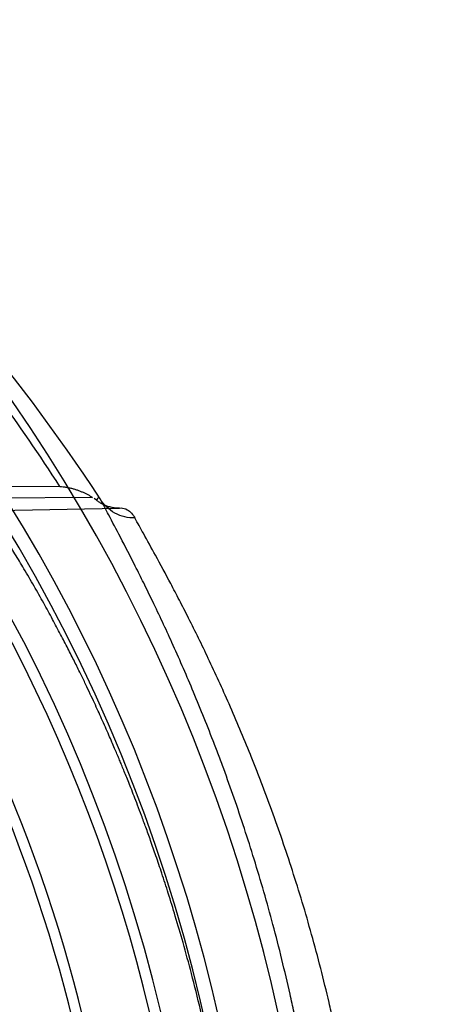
# Model space of a CAD drawing. Header units: millimetres. Extents: x 0 to 297, y 0 to 210.
# Tile 62 of 256: x 141.929 to 142.121, y 91.014 to 91.464. Entities that reach past the tile are written whole.
import ezdxf

# ---------------------------------------------------------------- set-up
doc = ezdxf.new("R2010")
doc.units = ezdxf.units.MM
doc.header["$LTSCALE"] = 16.335
doc.layers.get('0').update_dxf_attribs({"linetype": 'CONTINUOUS'})
doc.layers.add('01_GLOBAL', color=7, linetype='CONTINUOUS')
doc.layers.add('INTFCLR_144815', color=7, linetype='CONTINUOUS')

msp = doc.modelspace()

# ---------------------------------------------------------------- linework, layer by layer
at = {"color": 7, "linetype": 'Continuous'}
msp.add_circle((142.5788, 92.20834), 3.42, dxfattribs=at)
at = {"color": 9, "linetype": 'Continuous'}
msp.add_arc((142.5788, 92.20834), 3.37617, 182.96745, 267.03255, dxfattribs=at)
at = {"layer": '01_GLOBAL', "color": 7, "linetype": 'Continuous'}
msp.add_circle((142.5788, 92.20834), 3.465, dxfattribs=at)
at = {"layer": 'INTFCLR_144815', "color": 9, "linetype": 'Continuous'}
for p, q in [((141.70787, 91.25086), (141.94698, 91.25067)), ((141.96196, 91.24559), (141.72077, 91.24359)), ((141.72089, 91.23624), (141.97423, 91.24066)), ((141.97423, 91.24066), (141.97502, 91.24077))]:
    msp.add_line(p, q, dxfattribs=at)
at = {"layer": 'INTFCLR_144815', "color": 6, "linetype": 'Continuous'}
msp.add_line((141.96382, 91.24428), (141.96264, 91.24514), dxfattribs=at)
for radius, start, end in [(0.79171, 313.99379, 154.5151), (0.76471, 312.95436, 154.51444), (0.73942, 282.24404, 71.28636), (0.7043, 339.58782, 23.41218)]:
    msp.add_arc((141.27355, 90.84009), radius, start, end, dxfattribs=at)
at = {"layer": 'INTFCLR_144815', "color": 9, "linetype": 'Continuous'}
for centre, radius, start, end in [((141.27355, 90.84009), 0.7345, 292.49975, 54.09646), ((141.27211, 90.79024), 0.82917, 33.25492, 48.17648), ((141.27356, 90.84009), 0.6626, 292.49975, 54.09646), ((141.27188, 90.81675), 0.80252, 32.73084, 39.98943), ((141.27355, 90.84009), 0.75828, 323.92615, 36.07385), ((141.27355, 90.84009), 0.69946, 339.72448, 23.27552)]:
    msp.add_arc(centre, radius, start, end, dxfattribs=at)
at = {"layer": 'INTFCLR_144815', "color": 6, "linetype": 'Continuous'}
for points, knots in [([(141.94698, 91.25067), (141.94749, 91.25063), (141.94851, 91.25053), (141.95004, 91.25029), (141.95158, 91.24997), (141.95309, 91.24958), (141.95454, 91.24914), (141.95594, 91.24864), (141.95728, 91.2481), (141.95856, 91.24751), (141.95978, 91.24689), (141.96091, 91.24626), (141.96162, 91.24581), (141.96196, 91.24559)], [0, 0, 0, 0, 0.094853, 0.192411, 0.291507, 0.38981, 0.484809, 0.576942, 0.667527, 0.756263, 0.842105, 0.923763, 1, 1, 1, 1]), ([(141.97423, 91.24066), (141.97382, 91.24066), (141.97304, 91.24069), (141.97158, 91.24085), (141.96995, 91.24118), (141.96803, 91.24182), (141.96643, 91.24256), (141.965, 91.24341), (141.96422, 91.24396), (141.96382, 91.24428)], [0, 0, 0, 0, 0.109505, 0.207912, 0.39293, 0.55445, 0.746297, 0.863594, 1, 1, 1, 1]), ([(142.03125, 90.84009), (142.03125, 90.84656), (142.03109, 90.85946), (142.03033, 90.8788), (142.02908, 90.89804), (142.02734, 90.9172), (142.02511, 90.93626), (142.02239, 90.95523), (142.01919, 90.97406), (142.01553, 90.99274), (142.01154, 91.01066), (142.00746, 91.02706), (142.00359, 91.04134), (142.00003, 91.05357), (141.99677, 91.06414), (141.99379, 91.07332), (141.99109, 91.08132), (141.98865, 91.08833), (141.98643, 91.09447), (141.98444, 91.09989), (141.98263, 91.10465), (141.98102, 91.10885), (141.97956, 91.11256), (141.97826, 91.11585), (141.97707, 91.11879), (141.97599, 91.12143), (141.97502, 91.12381), (141.97408, 91.12606), (141.97311, 91.12837), (141.97202, 91.13094), (141.97078, 91.13382), (141.96938, 91.13705), (141.96782, 91.1406), (141.96619, 91.14425), (141.96451, 91.14795), (141.96277, 91.15171), (141.96087, 91.15579), (141.95873, 91.16028), (141.95633, 91.16523), (141.95364, 91.17067), (141.95063, 91.17663), (141.94728, 91.18307), (141.94359, 91.19001), (141.93954, 91.19741), (141.93519, 91.20511), (141.9308, 91.21263), (141.92668, 91.21947), (141.92307, 91.22528), (141.92002, 91.23004), (141.91817, 91.23286), (141.91733, 91.2341)], [0, 0, 0, 0, 0.046657, 0.093144, 0.139612, 0.185772, 0.231957, 0.278103, 0.324019, 0.369798, 0.415405, 0.456541, 0.491727, 0.522149, 0.548466, 0.571516, 0.591746, 0.609448, 0.62506, 0.638882, 0.651084, 0.661826, 0.671345, 0.679806, 0.687396, 0.694217, 0.700386, 0.705942, 0.711826, 0.718485, 0.726037, 0.734461, 0.743874, 0.754052, 0.763326, 0.773165, 0.783951, 0.795849, 0.809016, 0.82365, 0.839657, 0.857155, 0.876063, 0.896383, 0.917981, 0.939914, 0.959188, 0.975628, 0.98923, 1, 1, 1, 1])]:
    msp.add_open_spline(points, degree=3, knots=knots, dxfattribs=at)
at = {"layer": 'INTFCLR_144815', "color": 9, "linetype": 'Continuous'}
for points, knots in [([(141.96549, 91.24493), (141.96544, 91.2451), (141.96524, 91.24542), (141.96463, 91.24547), (141.96412, 91.245), (141.9639, 91.24455), (141.96381, 91.24428)], [0, 0, 0, 0, 0.213779, 0.405129, 0.651108, 1, 1, 1, 1]), ([(142.07211, 90.84009), (142.07211, 90.84644), (142.07199, 90.85589), (142.07163, 90.86845), (142.07088, 90.8869), (142.069, 90.91416), (142.06492, 90.94984), (142.06032, 90.97889), (142.0565, 90.99882), (142.05417, 91.01001), (142.05062, 91.02625), (142.04486, 91.0497), (142.03625, 91.07963), (142.02849, 91.1033), (142.02283, 91.11916), (142.0196, 91.12785), (142.01494, 91.14008), (142.00801, 91.15726), (141.99872, 91.17851), (141.99183, 91.19323), (141.98744, 91.20229), (141.98479, 91.20769), (141.98058, 91.21609), (141.97522, 91.2265), (141.96983, 91.23671), (141.96674, 91.24252), (141.96549, 91.24493)], [0, 0, 0, 0, 0.045004, 0.067009, 0.089053, 0.175924, 0.26069, 0.343564, 0.384341, 0.40457, 0.424625, 0.502192, 0.575722, 0.64537, 0.678746, 0.695067, 0.711074, 0.771557, 0.826396, 0.875461, 0.886791, 0.897718, 0.918167, 0.953356, 0.98076, 1, 1, 1, 1]), ([(141.98134, 91.23623), (141.97979, 91.23618), (141.9766, 91.2365), (141.9721, 91.23823), (141.96823, 91.24109), (141.96627, 91.2436), (141.96549, 91.24493)], [0, 0, 0, 0, 0.246804, 0.501641, 0.755566, 1, 1, 1, 1]), ([(141.97502, 91.24077), (141.97598, 91.24079), (141.97866, 91.23989), (141.98051, 91.23774), (141.98134, 91.23623)], [0, 0, 0, 0, 0.358435, 1, 1, 1, 1]), ([(141.98134, 90.44395), (141.98263, 90.44631), (141.98581, 90.45204), (141.99012, 90.45982), (141.99368, 90.4664), (141.99604, 90.47077), (142.00004, 90.47832), (142.0065, 90.49082), (142.01545, 90.50912), (142.02317, 90.52602), (142.02868, 90.5388), (142.03193, 90.5466), (142.03698, 90.55901), (142.04447, 90.57857), (142.05388, 90.60605), (142.06037, 90.62773), (142.06449, 90.64281), (142.06721, 90.65325), (142.0718, 90.67198), (142.07759, 90.6995), (142.08177, 90.72479), (142.0841, 90.74207), (142.08557, 90.75386), (142.08776, 90.77464), (142.08987, 90.80453), (142.09057, 90.83459), (142.0903, 90.85571), (142.08993, 90.86784), (142.08916, 90.88591), (142.08724, 90.9126), (142.08307, 90.94752), (142.07836, 90.97595), (142.07445, 90.99545), (142.07207, 91.0064), (142.06843, 91.0223), (142.06255, 91.04526), (142.05373, 91.07455), (142.0458, 91.0977), (142.04001, 91.11321), (142.03671, 91.12171), (142.03194, 91.13368), (142.02485, 91.1505), (142.01535, 91.17128), (142.0083, 91.18568), (142.00381, 91.19453), (142.00109, 91.19982), (141.99679, 91.20803), (141.99129, 91.21821), (141.9858, 91.2282), (141.9826, 91.23386), (141.98134, 91.23623)], [0, 0, 0, 0, 0.009707, 0.023619, 0.032101, 0.036716, 0.041545, 0.062933, 0.087476, 0.115052, 0.12997, 0.137695, 0.145555, 0.178339, 0.213254, 0.250348, 0.259964, 0.269664, 0.289299, 0.32953, 0.371122, 0.381748, 0.392466, 0.413978, 0.457141, 0.500572, 0.522421, 0.533385, 0.544368, 0.587657, 0.629911, 0.671244, 0.69159, 0.701686, 0.711698, 0.750437, 0.787192, 0.822036, 0.838746, 0.84692, 0.854938, 0.885253, 0.912764, 0.937398, 0.943088, 0.948578, 0.958854, 0.976544, 0.990324, 1, 1, 1, 1])]:
    msp.add_open_spline(points, degree=3, knots=knots, dxfattribs=at)

doc.saveas('drawing.dxf')
